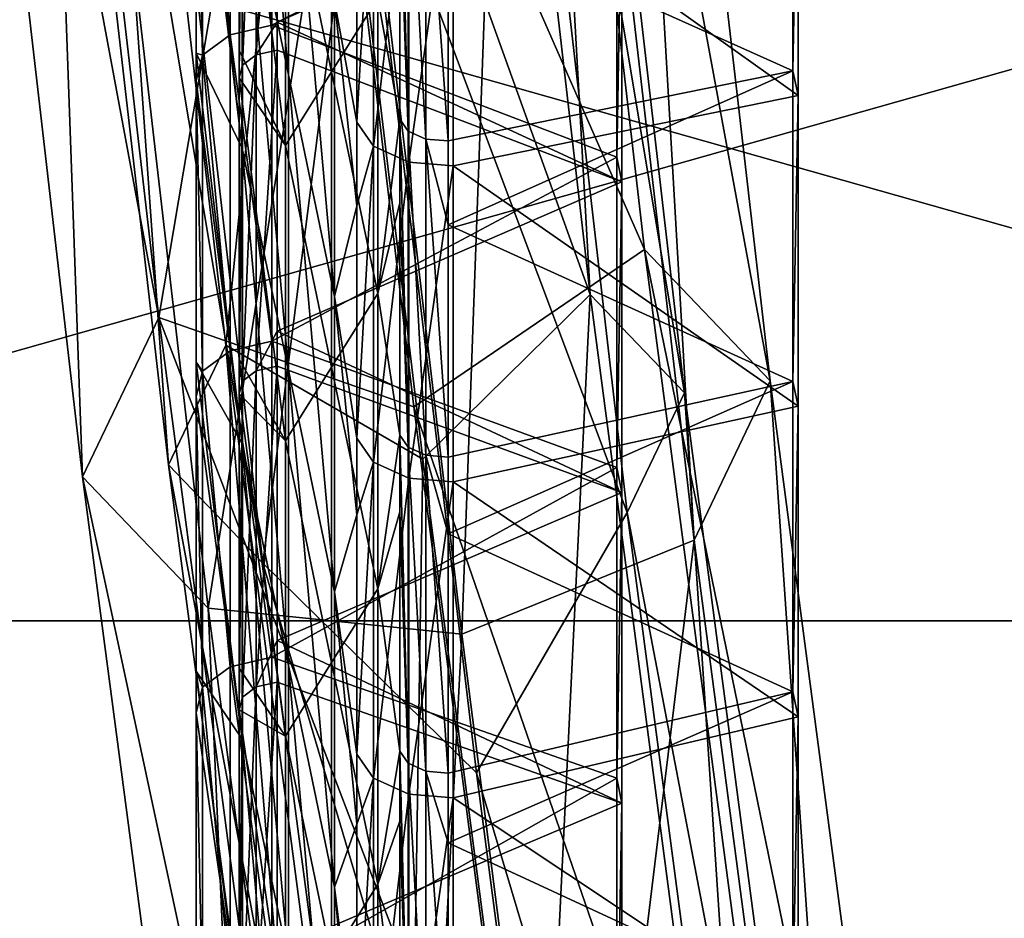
# Model space of a CAD drawing. Extents: x -1633 to 62, y -535 to 375.
# Tile 159 of 256: x -172 to -149, y -229 to -208. Entities that reach past the tile are written whole.
import ezdxf

# ---------------------------------------------------------------- set-up
doc = ezdxf.new("R2010")
doc.units = 0
doc.header["$LTSCALE"] = 33.374815
for name, color, linetype in [('409', 7, 'CONTINUOUS'), ('45', 7, 'CONTINUOUS'), ('46', 7, 'CONTINUOUS'), ('47', 7, 'CONTINUOUS'), ('48', 7, 'CONTINUOUS'), ('880', 7, 'CONTINUOUS'), ('886', 7, 'CONTINUOUS'), ('942', 7, 'CONTINUOUS'), ('943', 7, 'CONTINUOUS'), ('946', 7, 'CONTINUOUS'), ('947', 7, 'CONTINUOUS'), ('949', 7, 'CONTINUOUS'), ('955', 7, 'CONTINUOUS'), ('956', 7, 'CONTINUOUS'), ('968', 7, 'CONTINUOUS'), ('969', 7, 'CONTINUOUS'), ('972', 7, 'CONTINUOUS')]:
    doc.layers.add(name, color=color, linetype=linetype)

msp = doc.modelspace()

# ---------------------------------------------------------------- linework, layer by layer
at = {"layer": '409', "color": 7, "linetype": 'CONTINUOUS'}
for points in [[(-193.658, -200.476, 102.148), (-193.658, -222.23, 35.198), (-116.773, -200.476, 102.148), (-193.658, -200.476, 102.148)], [(-116.773, -200.476, 102.148), (-193.658, -222.23, 35.198), (-116.773, -222.23, 35.198), (-116.773, -200.476, 102.148)], [(-193.658, -222.23, -35.198), (-193.658, -200.476, -102.148), (-116.773, -222.23, -35.198), (-193.658, -222.23, -35.198)], [(-116.773, -222.23, -35.198), (-193.658, -200.476, -102.148), (-116.773, -200.476, -102.148), (-116.773, -222.23, -35.198)], [(-193.658, -222.23, 35.198), (-193.658, -222.23, -35.198), (-116.773, -222.23, 35.198), (-193.658, -222.23, 35.198)], [(-116.773, -222.23, 35.198), (-193.658, -222.23, -35.198), (-116.773, -222.23, -35.198), (-116.773, -222.23, 35.198)]]:
    msp.add_3dface(points, dxfattribs=at)
at = {"layer": '45', "color": 7, "linetype": 'CONTINUOUS'}
for points in [[(-161.11, -179.89, 295.887), (-157.209, -213.679, 273.108), (-165.108, -195.696, 283.726), (-161.11, -179.89, 295.887)], [(-158.268, -182.452, 300.674), (-154.314, -216.701, 277.586), (-161.11, -179.89, 295.887), (-158.268, -182.452, 300.674)], [(-161.11, -179.89, 295.887), (-154.314, -216.701, 277.586), (-157.209, -213.679, 273.108), (-161.11, -179.89, 295.887)], [(-160.081, -185.611, 305.604), (-156.068, -220.373, 282.169), (-158.268, -182.452, 300.674), (-160.081, -185.611, 305.604)], [(-158.268, -182.452, 300.674), (-156.068, -220.373, 282.169), (-154.314, -216.701, 277.586), (-158.268, -182.452, 300.674)], [(-161.422, -222.536, 284.167), (-160.081, -185.611, 305.604), (-163.965, -200.96, 299.344), (-161.422, -222.536, 284.167)], [(-156.068, -220.373, 282.169), (-160.081, -185.611, 305.604), (-161.422, -222.536, 284.167), (-156.068, -220.373, 282.169)], [(-165.108, -195.696, 283.726), (-157.209, -213.679, 273.108), (-162.525, -217.299, 268.134), (-165.108, -195.696, 283.726)], [(-157.209, -213.679, 273.108), (-153.145, -244.48, 247.132), (-162.525, -217.299, 268.134), (-157.209, -213.679, 273.108)], [(-154.314, -216.701, 277.586), (-150.194, -247.937, 251.243), (-157.209, -213.679, 273.108), (-154.314, -216.701, 277.586)], [(-157.209, -213.679, 273.108), (-150.194, -247.937, 251.243), (-153.145, -244.48, 247.132), (-157.209, -213.679, 273.108)], [(-156.068, -220.373, 282.169), (-151.884, -252.106, 255.405), (-154.314, -216.701, 277.586), (-156.068, -220.373, 282.169)], [(-154.314, -216.701, 277.586), (-151.884, -252.106, 255.405), (-150.194, -247.937, 251.243), (-154.314, -216.701, 277.586)], [(-162.525, -217.299, 268.134), (-153.145, -244.48, 247.132), (-159.868, -237.582, 251.18), (-162.525, -217.299, 268.134)], [(-158.812, -242.932, 267.672), (-156.068, -220.373, 282.169), (-161.422, -222.536, 284.167), (-158.812, -242.932, 267.672)], [(-151.884, -252.106, 255.405), (-156.068, -220.373, 282.169), (-158.812, -242.932, 267.672), (-151.884, -252.106, 255.405)]]:
    msp.add_3dface(points, dxfattribs=at)
at = {"layer": '46', "color": 7, "linetype": 'CONTINUOUS'}
for points in [[(-172.321, -181.326, 296.228), (-168.402, -215.242, 273.363), (-174.134, -184.485, 301.158), (-172.321, -181.326, 296.228)], [(-172.321, -181.326, 296.228), (-165.108, -195.696, 283.726), (-168.402, -215.242, 273.363), (-172.321, -181.326, 296.228)], [(-174.134, -184.485, 301.158), (-168.402, -215.242, 273.363), (-170.156, -218.914, 277.946), (-174.134, -184.485, 301.158)], [(-174.134, -184.485, 301.158), (-170.156, -218.914, 277.946), (-171.292, -187.047, 305.946), (-174.134, -184.485, 301.158)], [(-163.965, -200.96, 299.344), (-171.292, -187.047, 305.946), (-167.261, -221.936, 282.423), (-163.965, -200.96, 299.344)], [(-171.292, -187.047, 305.946), (-170.156, -218.914, 277.946), (-167.261, -221.936, 282.423), (-171.292, -187.047, 305.946)], [(-165.108, -195.696, 283.726), (-162.525, -217.299, 268.134), (-168.402, -215.242, 273.363), (-165.108, -195.696, 283.726)], [(-161.422, -222.536, 284.167), (-163.965, -200.96, 299.344), (-167.261, -221.936, 282.423), (-161.422, -222.536, 284.167)], [(-168.402, -215.242, 273.363), (-164.318, -246.196, 247.253), (-170.156, -218.914, 277.946), (-168.402, -215.242, 273.363)], [(-162.525, -217.299, 268.134), (-159.868, -237.582, 251.18), (-168.402, -215.242, 273.363), (-162.525, -217.299, 268.134)], [(-168.402, -215.242, 273.363), (-159.868, -237.582, 251.18), (-164.318, -246.196, 247.253), (-168.402, -215.242, 273.363)], [(-170.156, -218.914, 277.946), (-164.318, -246.196, 247.253), (-166.008, -250.366, 251.415), (-170.156, -218.914, 277.946)], [(-170.156, -218.914, 277.946), (-166.008, -250.366, 251.415), (-167.261, -221.936, 282.423), (-170.156, -218.914, 277.946)], [(-161.422, -222.536, 284.167), (-167.261, -221.936, 282.423), (-163.057, -253.822, 255.527), (-161.422, -222.536, 284.167)], [(-167.261, -221.936, 282.423), (-166.008, -250.366, 251.415), (-163.057, -253.822, 255.527), (-167.261, -221.936, 282.423)], [(-158.812, -242.932, 267.672), (-161.422, -222.536, 284.167), (-163.057, -253.822, 255.527), (-158.812, -242.932, 267.672)]]:
    msp.add_3dface(points, dxfattribs=at)
at = {"layer": '47', "color": 7, "linetype": 'CONTINUOUS'}
for points in [[(-168.176, -218.637, 277.901), (-170.791, -181.861, 297.4), (-172.151, -184.231, 301.098), (-168.176, -218.637, 277.901)], [(-166.86, -215.883, 274.464), (-164.916, -196.789, 285.39), (-170.791, -181.861, 297.4), (-166.86, -215.883, 274.464)], [(-166.86, -215.883, 274.464), (-170.791, -181.861, 297.4), (-168.176, -218.637, 277.901), (-166.86, -215.883, 274.464)], [(-168.176, -218.637, 277.901), (-172.151, -184.231, 301.098), (-166.004, -220.904, 281.259), (-168.176, -218.637, 277.901)], [(-166.004, -220.904, 281.259), (-172.151, -184.231, 301.098), (-170.019, -186.153, 304.688), (-166.004, -220.904, 281.259)], [(-166.004, -220.904, 281.259), (-170.019, -186.153, 304.688), (-163.76, -203.346, 295.374), (-166.004, -220.904, 281.259)], [(-162.32, -218.504, 269.717), (-164.916, -196.789, 285.39), (-166.86, -215.883, 274.464), (-162.32, -218.504, 269.717)], [(-161.085, -225.729, 279.218), (-166.004, -220.904, 281.259), (-163.76, -203.346, 295.374), (-161.085, -225.729, 279.218)], [(-164.031, -250.062, 251.394), (-166.86, -215.883, 274.464), (-168.176, -218.637, 277.901), (-164.031, -250.062, 251.394)], [(-162.764, -246.935, 248.272), (-162.32, -218.504, 269.717), (-166.86, -215.883, 274.464), (-162.764, -246.935, 248.272)], [(-162.764, -246.935, 248.272), (-166.86, -215.883, 274.464), (-164.031, -250.062, 251.394), (-162.764, -246.935, 248.272)], [(-164.031, -250.062, 251.394), (-168.176, -218.637, 277.901), (-161.818, -252.655, 254.478), (-164.031, -250.062, 251.394)], [(-161.818, -252.655, 254.478), (-168.176, -218.637, 277.901), (-166.004, -220.904, 281.259), (-161.818, -252.655, 254.478)], [(-159.649, -238.895, 252.672), (-162.32, -218.504, 269.717), (-162.764, -246.935, 248.272), (-159.649, -238.895, 252.672)], [(-161.818, -252.655, 254.478), (-166.004, -220.904, 281.259), (-158.33, -246.771, 261.629), (-161.818, -252.655, 254.478)], [(-158.33, -246.771, 261.629), (-166.004, -220.904, 281.259), (-161.085, -225.729, 279.218), (-158.33, -246.771, 261.629)]]:
    msp.add_3dface(points, dxfattribs=at)
at = {"layer": '48', "color": 7, "linetype": 'CONTINUOUS'}
for points in [[(-164.916, -196.789, 285.39), (-158.465, -214.711, 274.273), (-162.383, -180.785, 297.144), (-164.916, -196.789, 285.39)], [(-158.465, -214.711, 274.273), (-160.251, -182.707, 300.735), (-162.383, -180.785, 297.144), (-158.465, -214.711, 274.273)], [(-156.294, -216.978, 277.631), (-161.611, -185.076, 304.432), (-160.251, -182.707, 300.735), (-156.294, -216.978, 277.631)], [(-156.294, -216.978, 277.631), (-160.251, -182.707, 300.735), (-158.465, -214.711, 274.273), (-156.294, -216.978, 277.631)], [(-157.609, -219.732, 281.068), (-163.76, -203.346, 295.374), (-161.611, -185.076, 304.432), (-157.609, -219.732, 281.068)], [(-157.609, -219.732, 281.068), (-161.611, -185.076, 304.432), (-156.294, -216.978, 277.631), (-157.609, -219.732, 281.068)], [(-164.916, -196.789, 285.39), (-162.32, -218.504, 269.717), (-158.465, -214.711, 274.273), (-164.916, -196.789, 285.39)], [(-161.085, -225.729, 279.218), (-163.76, -203.346, 295.374), (-157.609, -219.732, 281.068), (-161.085, -225.729, 279.218)], [(-162.32, -218.504, 269.717), (-159.649, -238.895, 252.672), (-158.465, -214.711, 274.273), (-162.32, -218.504, 269.717)], [(-159.649, -238.895, 252.672), (-154.384, -245.648, 248.181), (-158.465, -214.711, 274.273), (-159.649, -238.895, 252.672)], [(-154.384, -245.648, 248.181), (-156.294, -216.978, 277.631), (-158.465, -214.711, 274.273), (-154.384, -245.648, 248.181)], [(-152.171, -248.241, 251.265), (-157.609, -219.732, 281.068), (-156.294, -216.978, 277.631), (-152.171, -248.241, 251.265)], [(-152.171, -248.241, 251.265), (-156.294, -216.978, 277.631), (-154.384, -245.648, 248.181), (-152.171, -248.241, 251.265)], [(-153.438, -251.368, 254.386), (-161.085, -225.729, 279.218), (-157.609, -219.732, 281.068), (-153.438, -251.368, 254.386)], [(-153.438, -251.368, 254.386), (-157.609, -219.732, 281.068), (-152.171, -248.241, 251.265), (-153.438, -251.368, 254.386)], [(-158.33, -246.771, 261.629), (-161.085, -225.729, 279.218), (-153.438, -251.368, 254.386), (-158.33, -246.771, 261.629)]]:
    msp.add_3dface(points, dxfattribs=at)
at = {"layer": '880', "color": 7, "linetype": 'CONTINUOUS'}
for points in [[(-165.486, -211.285, 151.544), (-165.486, -204.484, 146.74), (-166.548, -202.446, 156.122), (-165.486, -211.285, 151.544)], [(-166.548, -209.086, 160.812), (-165.486, -211.285, 151.544), (-166.548, -202.446, 156.122), (-166.548, -209.086, 160.812)], [(-164.423, -202.787, 134.709), (-165.486, -204.484, 146.74), (-164.423, -209.589, 139.512), (-164.423, -202.787, 134.709)], [(-164.423, -202.787, 134.709), (-164.423, -209.589, 139.512), (-163.359, -207.892, 127.481), (-164.423, -202.787, 134.709)], [(-165.486, -204.484, 146.74), (-165.486, -211.285, 151.544), (-164.423, -209.589, 139.512), (-165.486, -204.484, 146.74)], [(-162.849, -205.488, 120.59), (-163.359, -207.892, 127.481), (-162.849, -210.675, 124.253), (-162.849, -205.488, 120.59)], [(-163.359, -207.892, 127.481), (-164.423, -209.589, 139.512), (-163.359, -214.693, 132.285), (-163.359, -207.892, 127.481)], [(-163.359, -207.892, 127.481), (-163.359, -214.693, 132.285), (-162.849, -210.675, 124.253), (-163.359, -207.892, 127.481)], [(-166.548, -209.725, 161.264), (-165.486, -211.285, 151.544), (-166.548, -209.086, 160.812), (-166.548, -209.725, 161.264)], [(-165.486, -218.087, 156.347), (-165.486, -211.285, 151.544), (-166.548, -209.725, 161.264), (-165.486, -218.087, 156.347)], [(-166.548, -216.204, 165.839), (-165.486, -218.087, 156.347), (-166.548, -209.725, 161.264), (-166.548, -216.204, 165.839)], [(-164.423, -209.589, 139.512), (-165.486, -211.285, 151.544), (-164.423, -216.39, 144.316), (-164.423, -209.589, 139.512)], [(-164.423, -209.589, 139.512), (-164.423, -216.39, 144.316), (-163.359, -214.693, 132.285), (-164.423, -209.589, 139.512)], [(-162.849, -210.675, 124.253), (-163.359, -214.693, 132.285), (-162.849, -212.606, 125.617), (-162.849, -210.675, 124.253)], [(-165.486, -211.285, 151.544), (-165.486, -218.087, 156.347), (-164.423, -216.39, 144.316), (-165.486, -211.285, 151.544)], [(-162.849, -212.606, 125.617), (-163.359, -214.693, 132.285), (-162.849, -217.954, 129.395), (-162.849, -212.606, 125.617)], [(-163.359, -214.693, 132.285), (-164.423, -216.39, 144.316), (-163.359, -221.495, 137.088), (-163.359, -214.693, 132.285)], [(-163.359, -214.693, 132.285), (-163.359, -221.495, 137.088), (-162.849, -217.954, 129.395), (-163.359, -214.693, 132.285)], [(-166.548, -217.005, 166.405), (-165.486, -218.087, 156.347), (-166.548, -216.204, 165.839), (-166.548, -217.005, 166.405)], [(-164.423, -216.39, 144.316), (-165.486, -218.087, 156.347), (-164.423, -223.191, 149.119), (-164.423, -216.39, 144.316)], [(-164.423, -216.39, 144.316), (-164.423, -223.191, 149.119), (-163.359, -221.495, 137.088), (-164.423, -216.39, 144.316)], [(-165.486, -224.888, 161.151), (-165.486, -218.087, 156.347), (-166.548, -217.005, 166.405), (-165.486, -224.888, 161.151)], [(-166.548, -223.322, 170.867), (-165.486, -224.888, 161.151), (-166.548, -217.005, 166.405), (-166.548, -223.322, 170.867)], [(-162.849, -217.954, 129.395), (-163.359, -221.495, 137.088), (-162.849, -219.724, 130.644), (-162.849, -217.954, 129.395)], [(-165.486, -218.087, 156.347), (-165.486, -224.888, 161.151), (-164.423, -223.191, 149.119), (-165.486, -218.087, 156.347)], [(-162.849, -219.724, 130.644), (-163.359, -221.495, 137.088), (-162.849, -225.234, 134.536), (-162.849, -219.724, 130.644)], [(-163.359, -221.495, 137.088), (-164.423, -223.191, 149.119), (-163.359, -228.296, 141.892), (-163.359, -221.495, 137.088)], [(-163.359, -221.495, 137.088), (-163.359, -228.296, 141.892), (-162.849, -225.234, 134.536), (-163.359, -221.495, 137.088)], [(-164.423, -223.191, 149.119), (-165.486, -224.888, 161.151), (-164.423, -229.993, 153.923), (-164.423, -223.191, 149.119)], [(-164.423, -223.191, 149.119), (-164.423, -229.993, 153.923), (-163.359, -228.296, 141.892), (-164.423, -223.191, 149.119)], [(-166.548, -224.284, 171.546), (-165.486, -224.888, 161.151), (-166.548, -223.322, 170.867), (-166.548, -224.284, 171.546)], [(-165.486, -231.69, 165.954), (-165.486, -224.888, 161.151), (-166.548, -224.284, 171.546), (-165.486, -231.69, 165.954)], [(-166.548, -230.441, 175.894), (-165.486, -231.69, 165.954), (-166.548, -224.284, 171.546), (-166.548, -230.441, 175.894)], [(-165.486, -224.888, 161.151), (-165.486, -231.69, 165.954), (-164.423, -229.993, 153.923), (-165.486, -224.888, 161.151)], [(-162.849, -225.234, 134.536), (-163.359, -228.296, 141.892), (-162.849, -226.842, 135.672), (-162.849, -225.234, 134.536)], [(-162.849, -226.842, 135.672), (-163.359, -228.296, 141.892), (-162.849, -232.514, 139.677), (-162.849, -226.842, 135.672)], [(-163.359, -228.296, 141.892), (-164.423, -229.993, 153.923), (-163.359, -235.097, 146.695), (-163.359, -228.296, 141.892)], [(-163.359, -228.296, 141.892), (-163.359, -235.097, 146.695), (-162.849, -232.514, 139.677), (-163.359, -228.296, 141.892)]]:
    msp.add_3dface(points, dxfattribs=at)
at = {"layer": '886', "color": 7, "linetype": 'CONTINUOUS'}
for points in [[(-166.479, -204.553, 146.643), (-166.479, -197.752, 141.839), (-165.415, -209.657, 139.415), (-166.479, -204.553, 146.643)], [(-165.415, -209.657, 139.415), (-166.479, -197.752, 141.839), (-165.415, -202.856, 134.611), (-165.415, -209.657, 139.415)], [(-166.479, -204.553, 146.643), (-166.479, -211.354, 151.446), (-167.541, -202.037, 155.688), (-166.479, -204.553, 146.643)], [(-167.541, -202.037, 155.688), (-166.479, -211.354, 151.446), (-167.541, -202.515, 156.025), (-167.541, -202.037, 155.688)], [(-167.541, -202.515, 156.025), (-166.479, -211.354, 151.446), (-167.541, -209.155, 160.715), (-167.541, -202.515, 156.025)], [(-165.415, -209.657, 139.415), (-165.415, -202.856, 134.611), (-164.352, -214.762, 132.187), (-165.415, -209.657, 139.415)], [(-164.352, -214.762, 132.187), (-165.415, -202.856, 134.611), (-164.352, -207.961, 127.384), (-164.352, -214.762, 132.187)], [(-166.479, -211.354, 151.446), (-166.479, -204.553, 146.643), (-165.415, -216.459, 144.218), (-166.479, -211.354, 151.446)], [(-165.415, -216.459, 144.218), (-166.479, -204.553, 146.643), (-165.415, -209.657, 139.415), (-165.415, -216.459, 144.218)], [(-163.842, -210.744, 124.156), (-164.352, -207.961, 127.384), (-163.842, -205.557, 120.493), (-163.842, -210.744, 124.156)], [(-164.352, -214.762, 132.187), (-164.352, -207.961, 127.384), (-163.842, -212.675, 125.52), (-164.352, -214.762, 132.187)], [(-163.842, -212.675, 125.52), (-164.352, -207.961, 127.384), (-163.842, -210.744, 124.156), (-163.842, -212.675, 125.52)], [(-166.479, -211.354, 151.446), (-166.479, -218.156, 156.25), (-167.541, -209.155, 160.715), (-166.479, -211.354, 151.446)], [(-167.541, -209.155, 160.715), (-166.479, -218.156, 156.25), (-167.541, -209.794, 161.166), (-167.541, -209.155, 160.715)], [(-167.541, -209.794, 161.166), (-166.479, -218.156, 156.25), (-167.541, -216.273, 165.742), (-167.541, -209.794, 161.166)], [(-165.415, -216.459, 144.218), (-165.415, -209.657, 139.415), (-164.352, -221.563, 136.991), (-165.415, -216.459, 144.218)], [(-164.352, -221.563, 136.991), (-165.415, -209.657, 139.415), (-164.352, -214.762, 132.187), (-164.352, -221.563, 136.991)], [(-166.479, -218.156, 156.25), (-166.479, -211.354, 151.446), (-165.415, -223.26, 149.022), (-166.479, -218.156, 156.25)], [(-165.415, -223.26, 149.022), (-166.479, -211.354, 151.446), (-165.415, -216.459, 144.218), (-165.415, -223.26, 149.022)], [(-163.842, -218.023, 129.297), (-164.352, -214.762, 132.187), (-163.842, -212.675, 125.52), (-163.842, -218.023, 129.297)], [(-164.352, -221.563, 136.991), (-164.352, -214.762, 132.187), (-163.842, -219.793, 130.547), (-164.352, -221.563, 136.991)], [(-163.842, -219.793, 130.547), (-164.352, -214.762, 132.187), (-163.842, -218.023, 129.297), (-163.842, -219.793, 130.547)], [(-166.479, -218.156, 156.25), (-166.479, -224.957, 161.053), (-167.541, -216.273, 165.742), (-166.479, -218.156, 156.25)], [(-167.541, -216.273, 165.742), (-166.479, -224.957, 161.053), (-167.541, -217.074, 166.307), (-167.541, -216.273, 165.742)], [(-165.415, -223.26, 149.022), (-165.415, -216.459, 144.218), (-164.352, -228.365, 141.794), (-165.415, -223.26, 149.022)], [(-164.352, -228.365, 141.794), (-165.415, -216.459, 144.218), (-164.352, -221.563, 136.991), (-164.352, -228.365, 141.794)], [(-167.541, -217.074, 166.307), (-166.479, -224.957, 161.053), (-167.541, -223.391, 170.769), (-167.541, -217.074, 166.307)], [(-166.479, -224.957, 161.053), (-166.479, -218.156, 156.25), (-165.415, -230.062, 153.826), (-166.479, -224.957, 161.053)], [(-165.415, -230.062, 153.826), (-166.479, -218.156, 156.25), (-165.415, -223.26, 149.022), (-165.415, -230.062, 153.826)], [(-163.842, -225.303, 134.438), (-164.352, -221.563, 136.991), (-163.842, -219.793, 130.547), (-163.842, -225.303, 134.438)], [(-164.352, -228.365, 141.794), (-164.352, -221.563, 136.991), (-163.842, -226.911, 135.574), (-164.352, -228.365, 141.794)], [(-163.842, -226.911, 135.574), (-164.352, -221.563, 136.991), (-163.842, -225.303, 134.438), (-163.842, -226.911, 135.574)], [(-166.479, -224.957, 161.053), (-166.479, -231.758, 165.857), (-167.541, -223.391, 170.769), (-166.479, -224.957, 161.053)], [(-167.541, -223.391, 170.769), (-166.479, -231.758, 165.857), (-167.541, -224.353, 171.449), (-167.541, -223.391, 170.769)], [(-165.415, -230.062, 153.826), (-165.415, -223.26, 149.022), (-164.352, -235.166, 146.598), (-165.415, -230.062, 153.826)], [(-164.352, -235.166, 146.598), (-165.415, -223.26, 149.022), (-164.352, -228.365, 141.794), (-164.352, -235.166, 146.598)], [(-167.541, -224.353, 171.449), (-166.479, -231.758, 165.857), (-167.541, -230.509, 175.796), (-167.541, -224.353, 171.449)], [(-166.479, -231.758, 165.857), (-166.479, -224.957, 161.053), (-165.415, -236.863, 158.629), (-166.479, -231.758, 165.857)], [(-165.415, -236.863, 158.629), (-166.479, -224.957, 161.053), (-165.415, -230.062, 153.826), (-165.415, -236.863, 158.629)], [(-163.842, -232.582, 139.58), (-164.352, -228.365, 141.794), (-163.842, -226.911, 135.574), (-163.842, -232.582, 139.58)], [(-164.352, -235.166, 146.598), (-164.352, -228.365, 141.794), (-163.842, -234.029, 140.601), (-164.352, -235.166, 146.598)], [(-163.842, -234.029, 140.601), (-164.352, -228.365, 141.794), (-163.842, -232.582, 139.58), (-163.842, -234.029, 140.601)]]:
    msp.add_3dface(points, dxfattribs=at)
at = {"layer": '942', "color": 7, "linetype": 'CONTINUOUS'}
for points in [[(-153.675, -210.134, 122.755), (-161.618, -204.472, 117.588), (-153.675, -202.98, 117.703), (-153.675, -210.134, 122.755)], [(-161.618, -211.751, 122.729), (-161.618, -204.472, 117.588), (-153.675, -210.134, 122.755), (-161.618, -211.751, 122.729)], [(-153.675, -217.288, 127.808), (-161.618, -211.751, 122.729), (-153.675, -210.134, 122.755), (-153.675, -217.288, 127.808)], [(-161.618, -219.031, 127.87), (-161.618, -211.751, 122.729), (-153.675, -217.288, 127.808), (-161.618, -219.031, 127.87)], [(-153.675, -224.442, 132.86), (-161.618, -219.031, 127.87), (-153.675, -217.288, 127.808), (-153.675, -224.442, 132.86)], [(-161.618, -226.311, 133.011), (-161.618, -219.031, 127.87), (-153.675, -224.442, 132.86), (-161.618, -226.311, 133.011)], [(-153.675, -231.596, 137.913), (-161.618, -226.311, 133.011), (-153.675, -224.442, 132.86), (-153.675, -231.596, 137.913)], [(-161.618, -233.59, 138.153), (-161.618, -226.311, 133.011), (-153.675, -231.596, 137.913), (-161.618, -233.59, 138.153)]]:
    msp.add_3dface(points, dxfattribs=at)
at = {"layer": '943', "color": 7, "linetype": 'CONTINUOUS'}
for points in [[(-153.794, -209.561, 123.566), (-153.794, -202.407, 118.514), (-161.737, -205.992, 119.877), (-153.794, -209.561, 123.566)], [(-161.737, -211.179, 123.54), (-153.794, -209.561, 123.566), (-161.737, -205.992, 119.877), (-161.737, -211.179, 123.54)], [(-153.794, -216.715, 128.619), (-153.794, -209.561, 123.566), (-161.737, -213.11, 124.904), (-153.794, -216.715, 128.619)], [(-161.737, -213.11, 124.904), (-153.794, -209.561, 123.566), (-161.737, -211.179, 123.54), (-161.737, -213.11, 124.904)], [(-161.737, -218.458, 128.681), (-153.794, -216.715, 128.619), (-161.737, -213.11, 124.904), (-161.737, -218.458, 128.681)], [(-153.794, -223.869, 133.671), (-153.794, -216.715, 128.619), (-161.737, -220.228, 129.931), (-153.794, -223.869, 133.671)], [(-161.737, -220.228, 129.931), (-153.794, -216.715, 128.619), (-161.737, -218.458, 128.681), (-161.737, -220.228, 129.931)], [(-161.737, -225.738, 133.822), (-153.794, -223.869, 133.671), (-161.737, -220.228, 129.931), (-161.737, -225.738, 133.822)], [(-153.794, -231.023, 138.724), (-153.794, -223.869, 133.671), (-161.737, -227.346, 134.958), (-153.794, -231.023, 138.724)], [(-161.737, -227.346, 134.958), (-153.794, -223.869, 133.671), (-161.737, -225.738, 133.822), (-161.737, -227.346, 134.958)], [(-161.737, -233.017, 138.964), (-153.794, -231.023, 138.724), (-161.737, -227.346, 134.958), (-161.737, -233.017, 138.964)]]:
    msp.add_3dface(points, dxfattribs=at)
at = {"layer": '946', "color": 7, "linetype": 'CONTINUOUS'}
for points in [[(-163.842, -210.744, 124.156), (-163.842, -205.557, 120.493), (-163.457, -204.018, 118.23), (-163.842, -210.744, 124.156)], [(-163.842, -210.744, 124.156), (-163.457, -204.018, 118.23), (-163.457, -211.298, 123.371), (-163.842, -210.744, 124.156)], [(-163.457, -204.018, 118.23), (-162.643, -204.387, 117.707), (-163.457, -211.298, 123.371), (-163.457, -204.018, 118.23)], [(-163.457, -211.298, 123.371), (-162.643, -204.387, 117.707), (-162.643, -211.667, 122.849), (-163.457, -211.298, 123.371)], [(-162.643, -204.387, 117.707), (-161.618, -204.472, 117.588), (-162.643, -211.667, 122.849), (-162.643, -204.387, 117.707)], [(-161.618, -204.472, 117.588), (-161.618, -211.751, 122.729), (-162.643, -211.667, 122.849), (-161.618, -204.472, 117.588)], [(-163.842, -212.675, 125.52), (-163.842, -210.744, 124.156), (-163.457, -211.298, 123.371), (-163.842, -212.675, 125.52)], [(-163.842, -218.023, 129.297), (-163.842, -212.675, 125.52), (-163.457, -211.298, 123.371), (-163.842, -218.023, 129.297)], [(-163.842, -218.023, 129.297), (-163.457, -211.298, 123.371), (-163.457, -218.577, 128.512), (-163.842, -218.023, 129.297)], [(-163.457, -211.298, 123.371), (-162.643, -211.667, 122.849), (-163.457, -218.577, 128.512), (-163.457, -211.298, 123.371)], [(-163.457, -218.577, 128.512), (-162.643, -211.667, 122.849), (-162.643, -218.946, 127.99), (-163.457, -218.577, 128.512)], [(-162.643, -211.667, 122.849), (-161.618, -211.751, 122.729), (-162.643, -218.946, 127.99), (-162.643, -211.667, 122.849)], [(-161.618, -211.751, 122.729), (-161.618, -219.031, 127.87), (-162.643, -218.946, 127.99), (-161.618, -211.751, 122.729)], [(-163.842, -219.793, 130.547), (-163.842, -218.023, 129.297), (-163.457, -218.577, 128.512), (-163.842, -219.793, 130.547)], [(-163.842, -225.303, 134.438), (-163.842, -219.793, 130.547), (-163.457, -218.577, 128.512), (-163.842, -225.303, 134.438)], [(-163.842, -225.303, 134.438), (-163.457, -218.577, 128.512), (-163.457, -225.857, 133.654), (-163.842, -225.303, 134.438)], [(-163.457, -218.577, 128.512), (-162.643, -218.946, 127.99), (-163.457, -225.857, 133.654), (-163.457, -218.577, 128.512)], [(-163.457, -225.857, 133.654), (-162.643, -218.946, 127.99), (-162.643, -226.226, 133.131), (-163.457, -225.857, 133.654)], [(-162.643, -218.946, 127.99), (-161.618, -219.031, 127.87), (-162.643, -226.226, 133.131), (-162.643, -218.946, 127.99)], [(-161.618, -219.031, 127.87), (-161.618, -226.311, 133.011), (-162.643, -226.226, 133.131), (-161.618, -219.031, 127.87)], [(-163.842, -226.911, 135.574), (-163.842, -225.303, 134.438), (-163.457, -225.857, 133.654), (-163.842, -226.911, 135.574)], [(-163.842, -232.582, 139.58), (-163.842, -226.911, 135.574), (-163.457, -225.857, 133.654), (-163.842, -232.582, 139.58)], [(-163.842, -232.582, 139.58), (-163.457, -225.857, 133.654), (-163.457, -233.137, 138.795), (-163.842, -232.582, 139.58)], [(-163.457, -225.857, 133.654), (-162.643, -226.226, 133.131), (-163.457, -233.137, 138.795), (-163.457, -225.857, 133.654)], [(-163.457, -233.137, 138.795), (-162.643, -226.226, 133.131), (-162.643, -233.506, 138.272), (-163.457, -233.137, 138.795)], [(-162.643, -226.226, 133.131), (-161.618, -226.311, 133.011), (-162.643, -233.506, 138.272), (-162.643, -226.226, 133.131)], [(-161.618, -226.311, 133.011), (-161.618, -233.59, 138.153), (-162.643, -233.506, 138.272), (-161.618, -226.311, 133.011)]]:
    msp.add_3dface(points, dxfattribs=at)
at = {"layer": '947', "color": 7, "linetype": 'CONTINUOUS'}
for points in [[(-162.849, -203.395, 119.112), (-162.849, -205.488, 120.59), (-162.657, -210.952, 123.861), (-162.849, -203.395, 119.112)], [(-162.657, -203.672, 118.72), (-162.849, -203.395, 119.112), (-162.657, -210.952, 123.861), (-162.657, -203.672, 118.72)], [(-162.25, -203.857, 118.458), (-162.657, -203.672, 118.72), (-162.25, -211.136, 123.6), (-162.25, -203.857, 118.458)], [(-162.25, -211.136, 123.6), (-162.657, -203.672, 118.72), (-162.657, -210.952, 123.861), (-162.25, -211.136, 123.6)], [(-161.737, -211.179, 123.54), (-161.737, -205.992, 119.877), (-162.25, -203.857, 118.458), (-161.737, -211.179, 123.54)], [(-161.737, -211.179, 123.54), (-162.25, -203.857, 118.458), (-162.25, -211.136, 123.6), (-161.737, -211.179, 123.54)], [(-162.849, -205.488, 120.59), (-162.849, -210.675, 124.253), (-162.657, -210.952, 123.861), (-162.849, -205.488, 120.59)], [(-162.849, -210.675, 124.253), (-162.849, -212.606, 125.617), (-162.657, -218.231, 129.002), (-162.849, -210.675, 124.253)], [(-162.657, -210.952, 123.861), (-162.849, -210.675, 124.253), (-162.657, -218.231, 129.002), (-162.657, -210.952, 123.861)], [(-162.25, -211.136, 123.6), (-162.657, -210.952, 123.861), (-162.25, -218.416, 128.741), (-162.25, -211.136, 123.6)], [(-162.25, -218.416, 128.741), (-162.657, -210.952, 123.861), (-162.657, -218.231, 129.002), (-162.25, -218.416, 128.741)], [(-161.737, -218.458, 128.681), (-161.737, -213.11, 124.904), (-162.25, -211.136, 123.6), (-161.737, -218.458, 128.681)], [(-161.737, -218.458, 128.681), (-162.25, -211.136, 123.6), (-162.25, -218.416, 128.741), (-161.737, -218.458, 128.681)], [(-161.737, -213.11, 124.904), (-161.737, -211.179, 123.54), (-162.25, -211.136, 123.6), (-161.737, -213.11, 124.904)], [(-162.849, -212.606, 125.617), (-162.849, -217.954, 129.395), (-162.657, -218.231, 129.002), (-162.849, -212.606, 125.617)], [(-162.849, -217.954, 129.395), (-162.849, -219.724, 130.644), (-162.657, -225.511, 134.143), (-162.849, -217.954, 129.395)], [(-162.657, -218.231, 129.002), (-162.849, -217.954, 129.395), (-162.657, -225.511, 134.143), (-162.657, -218.231, 129.002)], [(-162.25, -218.416, 128.741), (-162.657, -218.231, 129.002), (-162.25, -225.696, 133.882), (-162.25, -218.416, 128.741)], [(-162.25, -225.696, 133.882), (-162.657, -218.231, 129.002), (-162.657, -225.511, 134.143), (-162.25, -225.696, 133.882)], [(-161.737, -225.738, 133.822), (-161.737, -220.228, 129.931), (-162.25, -218.416, 128.741), (-161.737, -225.738, 133.822)], [(-161.737, -225.738, 133.822), (-162.25, -218.416, 128.741), (-162.25, -225.696, 133.882), (-161.737, -225.738, 133.822)], [(-161.737, -220.228, 129.931), (-161.737, -218.458, 128.681), (-162.25, -218.416, 128.741), (-161.737, -220.228, 129.931)], [(-162.849, -219.724, 130.644), (-162.849, -225.234, 134.536), (-162.657, -225.511, 134.143), (-162.849, -219.724, 130.644)], [(-162.849, -225.234, 134.536), (-162.849, -226.842, 135.672), (-162.657, -232.791, 139.285), (-162.849, -225.234, 134.536)], [(-162.657, -225.511, 134.143), (-162.849, -225.234, 134.536), (-162.657, -232.791, 139.285), (-162.657, -225.511, 134.143)], [(-162.25, -225.696, 133.882), (-162.657, -225.511, 134.143), (-162.25, -232.975, 139.024), (-162.25, -225.696, 133.882)], [(-162.25, -232.975, 139.024), (-162.657, -225.511, 134.143), (-162.657, -232.791, 139.285), (-162.25, -232.975, 139.024)], [(-161.737, -233.017, 138.964), (-161.737, -227.346, 134.958), (-162.25, -225.696, 133.882), (-161.737, -233.017, 138.964)], [(-161.737, -233.017, 138.964), (-162.25, -225.696, 133.882), (-162.25, -232.975, 139.024), (-161.737, -233.017, 138.964)], [(-161.737, -227.346, 134.958), (-161.737, -225.738, 133.822), (-162.25, -225.696, 133.882), (-161.737, -227.346, 134.958)], [(-162.849, -226.842, 135.672), (-162.849, -232.514, 139.677), (-162.657, -232.791, 139.285), (-162.849, -226.842, 135.672)]]:
    msp.add_3dface(points, dxfattribs=at)
at = {"layer": '949', "color": 7, "linetype": 'CONTINUOUS'}
for points in [[(-153.794, -202.407, 118.514), (-153.794, -209.561, 123.566), (-153.675, -202.98, 117.703), (-153.794, -202.407, 118.514)], [(-153.794, -209.561, 123.566), (-153.675, -210.134, 122.755), (-153.675, -202.98, 117.703), (-153.794, -209.561, 123.566)], [(-153.794, -209.561, 123.566), (-153.794, -216.715, 128.619), (-153.675, -210.134, 122.755), (-153.794, -209.561, 123.566)], [(-153.794, -216.715, 128.619), (-153.675, -217.288, 127.808), (-153.675, -210.134, 122.755), (-153.794, -216.715, 128.619)], [(-153.794, -216.715, 128.619), (-153.794, -223.869, 133.671), (-153.675, -217.288, 127.808), (-153.794, -216.715, 128.619)], [(-153.794, -223.869, 133.671), (-153.675, -224.442, 132.86), (-153.675, -217.288, 127.808), (-153.794, -223.869, 133.671)], [(-153.794, -223.869, 133.671), (-153.794, -231.023, 138.724), (-153.675, -224.442, 132.86), (-153.794, -223.869, 133.671)], [(-153.794, -231.023, 138.724), (-153.675, -231.596, 137.913), (-153.675, -224.442, 132.86), (-153.794, -231.023, 138.724)]]:
    msp.add_3dface(points, dxfattribs=at)
at = {"layer": '955', "color": 7, "linetype": 'CONTINUOUS'}
for points in [[(-165.794, -201.231, 157.842), (-165.794, -208.511, 162.983), (-157.851, -204.395, 161.245), (-165.794, -201.231, 157.842)], [(-157.851, -204.395, 161.245), (-165.794, -208.511, 162.983), (-157.851, -211.549, 166.298), (-157.851, -204.395, 161.245)], [(-165.794, -208.511, 162.983), (-165.794, -215.791, 168.124), (-157.851, -211.549, 166.298), (-165.794, -208.511, 162.983)], [(-157.851, -211.549, 166.298), (-165.794, -215.791, 168.124), (-157.851, -218.703, 171.35), (-157.851, -211.549, 166.298)], [(-165.794, -215.791, 168.124), (-165.794, -223.07, 173.266), (-157.851, -218.703, 171.35), (-165.794, -215.791, 168.124)], [(-157.851, -218.703, 171.35), (-165.794, -223.07, 173.266), (-157.851, -225.857, 176.403), (-157.851, -218.703, 171.35)], [(-165.794, -223.07, 173.266), (-165.794, -230.35, 178.407), (-157.851, -225.857, 176.403), (-165.794, -223.07, 173.266)], [(-157.851, -225.857, 176.403), (-165.794, -230.35, 178.407), (-157.851, -233.011, 181.455), (-157.851, -225.857, 176.403)]]:
    msp.add_3dface(points, dxfattribs=at)
at = {"layer": '956', "color": 7, "linetype": 'CONTINUOUS'}
for points in [[(-165.675, -208.445, 161.721), (-165.675, -201.804, 157.031), (-157.732, -204.968, 160.434), (-165.675, -208.445, 161.721)], [(-157.732, -212.122, 165.487), (-165.675, -208.445, 161.721), (-157.732, -204.968, 160.434), (-157.732, -212.122, 165.487)], [(-165.675, -209.084, 162.172), (-165.675, -208.445, 161.721), (-157.732, -212.122, 165.487), (-165.675, -209.084, 162.172)], [(-165.675, -215.563, 166.748), (-165.675, -209.084, 162.172), (-157.732, -212.122, 165.487), (-165.675, -215.563, 166.748)], [(-157.732, -219.276, 170.539), (-165.675, -215.563, 166.748), (-157.732, -212.122, 165.487), (-157.732, -219.276, 170.539)], [(-165.675, -216.363, 167.313), (-165.675, -215.563, 166.748), (-157.732, -219.276, 170.539), (-165.675, -216.363, 167.313)], [(-165.675, -222.681, 171.775), (-165.675, -216.363, 167.313), (-157.732, -219.276, 170.539), (-165.675, -222.681, 171.775)], [(-157.732, -226.43, 175.592), (-165.675, -222.681, 171.775), (-157.732, -219.276, 170.539), (-157.732, -226.43, 175.592)], [(-165.675, -223.643, 172.455), (-165.675, -222.681, 171.775), (-157.732, -226.43, 175.592), (-165.675, -223.643, 172.455)], [(-165.675, -229.799, 176.802), (-165.675, -223.643, 172.455), (-157.732, -226.43, 175.592), (-165.675, -229.799, 176.802)], [(-157.732, -233.584, 180.644), (-165.675, -229.799, 176.802), (-157.732, -226.43, 175.592), (-157.732, -233.584, 180.644)]]:
    msp.add_3dface(points, dxfattribs=at)
at = {"layer": '968', "color": 7, "linetype": 'CONTINUOUS'}
for points in [[(-165.794, -201.231, 157.842), (-166.755, -201.454, 157.527), (-165.794, -208.511, 162.983), (-165.794, -201.231, 157.842)], [(-166.755, -201.454, 157.527), (-167.395, -201.923, 156.862), (-166.755, -208.733, 162.668), (-166.755, -201.454, 157.527)], [(-165.794, -208.511, 162.983), (-166.755, -201.454, 157.527), (-166.755, -208.733, 162.668), (-165.794, -208.511, 162.983)], [(-167.395, -201.923, 156.862), (-167.541, -202.515, 156.025), (-167.395, -209.203, 162.003), (-167.395, -201.923, 156.862)], [(-166.755, -208.733, 162.668), (-167.395, -201.923, 156.862), (-167.395, -209.203, 162.003), (-166.755, -208.733, 162.668)], [(-167.541, -202.515, 156.025), (-167.541, -209.155, 160.715), (-167.395, -209.203, 162.003), (-167.541, -202.515, 156.025)], [(-165.794, -208.511, 162.983), (-166.755, -208.733, 162.668), (-165.794, -215.791, 168.124), (-165.794, -208.511, 162.983)], [(-166.755, -208.733, 162.668), (-167.395, -209.203, 162.003), (-166.755, -216.013, 167.809), (-166.755, -208.733, 162.668)], [(-165.794, -215.791, 168.124), (-166.755, -208.733, 162.668), (-166.755, -216.013, 167.809), (-165.794, -215.791, 168.124)], [(-167.541, -209.155, 160.715), (-167.541, -209.794, 161.166), (-167.395, -209.203, 162.003), (-167.541, -209.155, 160.715)], [(-167.395, -209.203, 162.003), (-167.541, -209.794, 161.166), (-167.395, -216.483, 167.144), (-167.395, -209.203, 162.003)], [(-166.755, -216.013, 167.809), (-167.395, -209.203, 162.003), (-167.395, -216.483, 167.144), (-166.755, -216.013, 167.809)], [(-167.541, -209.794, 161.166), (-167.541, -216.273, 165.742), (-167.395, -216.483, 167.144), (-167.541, -209.794, 161.166)], [(-165.794, -215.791, 168.124), (-166.755, -216.013, 167.809), (-165.794, -223.07, 173.266), (-165.794, -215.791, 168.124)], [(-166.755, -216.013, 167.809), (-167.395, -216.483, 167.144), (-166.755, -223.292, 172.951), (-166.755, -216.013, 167.809)], [(-165.794, -223.07, 173.266), (-166.755, -216.013, 167.809), (-166.755, -223.292, 172.951), (-165.794, -223.07, 173.266)], [(-167.541, -216.273, 165.742), (-167.541, -217.074, 166.307), (-167.395, -216.483, 167.144), (-167.541, -216.273, 165.742)], [(-167.395, -216.483, 167.144), (-167.541, -217.074, 166.307), (-167.395, -223.762, 172.286), (-167.395, -216.483, 167.144)], [(-166.755, -223.292, 172.951), (-167.395, -216.483, 167.144), (-167.395, -223.762, 172.286), (-166.755, -223.292, 172.951)], [(-167.541, -217.074, 166.307), (-167.541, -223.391, 170.769), (-167.395, -223.762, 172.286), (-167.541, -217.074, 166.307)], [(-165.794, -223.07, 173.266), (-166.755, -223.292, 172.951), (-165.794, -230.35, 178.407), (-165.794, -223.07, 173.266)], [(-167.541, -223.391, 170.769), (-167.541, -224.353, 171.449), (-167.395, -223.762, 172.286), (-167.541, -223.391, 170.769)], [(-166.755, -223.292, 172.951), (-167.395, -223.762, 172.286), (-166.755, -230.572, 178.092), (-166.755, -223.292, 172.951)], [(-165.794, -230.35, 178.407), (-166.755, -223.292, 172.951), (-166.755, -230.572, 178.092), (-165.794, -230.35, 178.407)], [(-167.395, -223.762, 172.286), (-167.541, -224.353, 171.449), (-167.395, -231.042, 177.427), (-167.395, -223.762, 172.286)], [(-166.755, -230.572, 178.092), (-167.395, -223.762, 172.286), (-167.395, -231.042, 177.427), (-166.755, -230.572, 178.092)], [(-167.541, -224.353, 171.449), (-167.541, -230.509, 175.796), (-167.395, -231.042, 177.427), (-167.541, -224.353, 171.449)]]:
    msp.add_3dface(points, dxfattribs=at)
at = {"layer": '969', "color": 7, "linetype": 'CONTINUOUS'}
for points in [[(-165.675, -201.804, 157.031), (-165.675, -208.445, 161.721), (-166.155, -209.195, 162.015), (-165.675, -201.804, 157.031)], [(-166.155, -201.915, 156.873), (-165.675, -201.804, 157.031), (-166.155, -209.195, 162.015), (-166.155, -201.915, 156.873)], [(-166.475, -202.15, 156.541), (-166.155, -201.915, 156.873), (-166.475, -209.43, 161.682), (-166.475, -202.15, 156.541)], [(-166.475, -209.43, 161.682), (-166.155, -201.915, 156.873), (-166.155, -209.195, 162.015), (-166.475, -209.43, 161.682)], [(-166.548, -209.725, 161.264), (-166.548, -209.086, 160.812), (-166.475, -202.15, 156.541), (-166.548, -209.725, 161.264)], [(-166.548, -209.725, 161.264), (-166.475, -202.15, 156.541), (-166.475, -209.43, 161.682), (-166.548, -209.725, 161.264)], [(-166.548, -209.086, 160.812), (-166.548, -202.446, 156.122), (-166.475, -202.15, 156.541), (-166.548, -209.086, 160.812)], [(-165.675, -208.445, 161.721), (-165.675, -209.084, 162.172), (-166.155, -209.195, 162.015), (-165.675, -208.445, 161.721)], [(-165.675, -209.084, 162.172), (-165.675, -215.563, 166.748), (-166.155, -216.474, 167.156), (-165.675, -209.084, 162.172)], [(-166.155, -209.195, 162.015), (-165.675, -209.084, 162.172), (-166.155, -216.474, 167.156), (-166.155, -209.195, 162.015)], [(-166.475, -209.43, 161.682), (-166.155, -209.195, 162.015), (-166.475, -216.709, 166.823), (-166.475, -209.43, 161.682)], [(-166.475, -216.709, 166.823), (-166.155, -209.195, 162.015), (-166.155, -216.474, 167.156), (-166.475, -216.709, 166.823)], [(-166.548, -217.005, 166.405), (-166.548, -216.204, 165.839), (-166.475, -209.43, 161.682), (-166.548, -217.005, 166.405)], [(-166.548, -217.005, 166.405), (-166.475, -209.43, 161.682), (-166.475, -216.709, 166.823), (-166.548, -217.005, 166.405)], [(-166.548, -216.204, 165.839), (-166.548, -209.725, 161.264), (-166.475, -209.43, 161.682), (-166.548, -216.204, 165.839)], [(-165.675, -215.563, 166.748), (-165.675, -216.363, 167.313), (-166.155, -216.474, 167.156), (-165.675, -215.563, 166.748)], [(-165.675, -216.363, 167.313), (-165.675, -222.681, 171.775), (-166.155, -223.754, 172.297), (-165.675, -216.363, 167.313)], [(-166.155, -216.474, 167.156), (-165.675, -216.363, 167.313), (-166.155, -223.754, 172.297), (-166.155, -216.474, 167.156)], [(-166.475, -216.709, 166.823), (-166.155, -216.474, 167.156), (-166.475, -223.989, 171.965), (-166.475, -216.709, 166.823)], [(-166.475, -223.989, 171.965), (-166.155, -216.474, 167.156), (-166.155, -223.754, 172.297), (-166.475, -223.989, 171.965)], [(-166.548, -224.284, 171.546), (-166.548, -223.322, 170.867), (-166.475, -216.709, 166.823), (-166.548, -224.284, 171.546)], [(-166.548, -224.284, 171.546), (-166.475, -216.709, 166.823), (-166.475, -223.989, 171.965), (-166.548, -224.284, 171.546)], [(-166.548, -223.322, 170.867), (-166.548, -217.005, 166.405), (-166.475, -216.709, 166.823), (-166.548, -223.322, 170.867)], [(-165.675, -222.681, 171.775), (-165.675, -223.643, 172.455), (-166.155, -223.754, 172.297), (-165.675, -222.681, 171.775)], [(-165.675, -223.643, 172.455), (-165.675, -229.799, 176.802), (-166.155, -231.034, 177.438), (-165.675, -223.643, 172.455)], [(-166.155, -223.754, 172.297), (-165.675, -223.643, 172.455), (-166.155, -231.034, 177.438), (-166.155, -223.754, 172.297)], [(-166.475, -223.989, 171.965), (-166.155, -223.754, 172.297), (-166.475, -231.268, 177.106), (-166.475, -223.989, 171.965)], [(-166.475, -231.268, 177.106), (-166.155, -223.754, 172.297), (-166.155, -231.034, 177.438), (-166.475, -231.268, 177.106)], [(-166.548, -231.564, 176.687), (-166.548, -230.441, 175.894), (-166.475, -223.989, 171.965), (-166.548, -231.564, 176.687)], [(-166.548, -231.564, 176.687), (-166.475, -223.989, 171.965), (-166.475, -231.268, 177.106), (-166.548, -231.564, 176.687)], [(-166.548, -230.441, 175.894), (-166.548, -224.284, 171.546), (-166.475, -223.989, 171.965), (-166.548, -230.441, 175.894)]]:
    msp.add_3dface(points, dxfattribs=at)
at = {"layer": '972', "color": 7, "linetype": 'CONTINUOUS'}
for points in [[(-157.732, -204.968, 160.434), (-157.851, -204.395, 161.245), (-157.851, -211.549, 166.298), (-157.732, -204.968, 160.434)], [(-157.732, -212.122, 165.487), (-157.732, -204.968, 160.434), (-157.851, -211.549, 166.298), (-157.732, -212.122, 165.487)], [(-157.732, -212.122, 165.487), (-157.851, -211.549, 166.298), (-157.851, -218.703, 171.35), (-157.732, -212.122, 165.487)], [(-157.732, -219.276, 170.539), (-157.732, -212.122, 165.487), (-157.851, -218.703, 171.35), (-157.732, -219.276, 170.539)], [(-157.732, -219.276, 170.539), (-157.851, -218.703, 171.35), (-157.851, -225.857, 176.403), (-157.732, -219.276, 170.539)], [(-157.732, -226.43, 175.592), (-157.732, -219.276, 170.539), (-157.851, -225.857, 176.403), (-157.732, -226.43, 175.592)], [(-157.732, -226.43, 175.592), (-157.851, -225.857, 176.403), (-157.851, -233.011, 181.455), (-157.732, -226.43, 175.592)], [(-157.732, -233.584, 180.644), (-157.732, -226.43, 175.592), (-157.851, -233.011, 181.455), (-157.732, -233.584, 180.644)]]:
    msp.add_3dface(points, dxfattribs=at)

doc.saveas('drawing.dxf')
